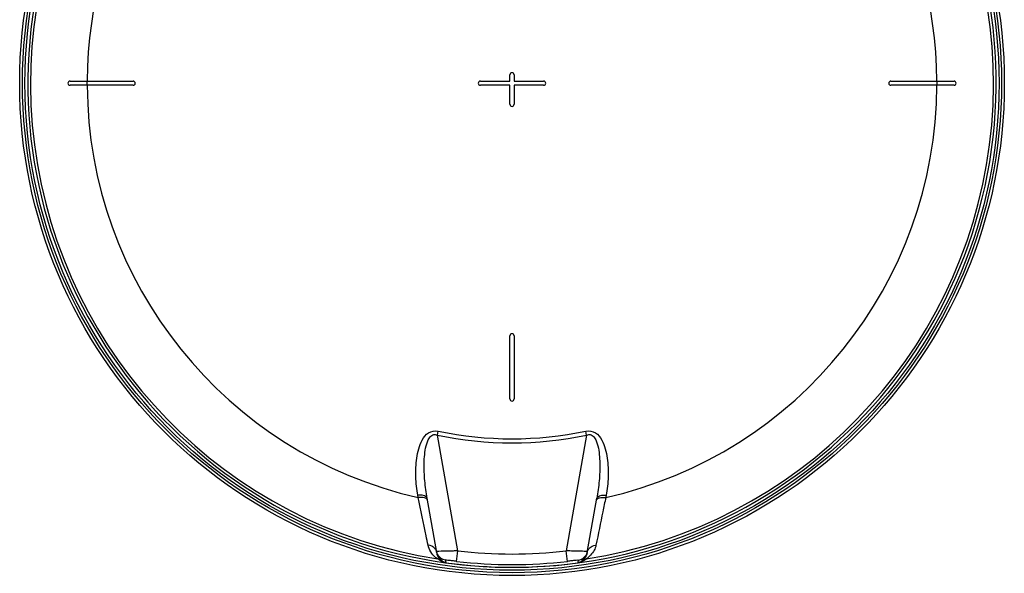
# Model space of a CAD drawing. Header units: millimetres. Extents: x 0 to 297, y 0 to 210.
# Tile 21 of 32: x 235 to 271, y 140 to 159. Entities that reach past the tile are written whole.
import ezdxf

# ---------------------------------------------------------------- set-up
doc = ezdxf.new("R2010")
doc.units = ezdxf.units.MM
doc.header["$LTSCALE"] = 16.335
doc.layers.get('0').update_dxf_attribs({"linetype": 'CONTINUOUS'})
doc.layers.add('08_SURFACES', color=7, linetype='CONTINUOUS')

msp = doc.modelspace()

# ---------------------------------------------------------------- linework, layer by layer
at = {"color": 9, "linetype": 'Continuous'}
for p, q in [((250.373, 144.663), (250.403, 144.804)), ((251.101, 140.535), (250.373, 144.663)), ((255.691, 144.663), (254.963, 140.535)), ((255.691, 144.663), (255.661, 144.804)), ((249.691, 142.436), (249.677, 142.514)), ((256.387, 142.514), (256.373, 142.436)), ((250.343, 140.513), (250.343, 140.513)), ((250.417, 140.517), (250.37, 140.515)), ((250.421, 140.517), (250.417, 140.517)), ((250.505, 140.52), (250.421, 140.517)), ((251.058, 140.162), (251.101, 140.535)), ((255.006, 140.162), (254.963, 140.535)), ((255.647, 140.517), (255.642, 140.517)), ((250.661, 140.207), (250.665, 140.183)), ((250.664, 140.189), (250.665, 140.183)), ((250.665, 140.183), (250.677, 140.117)), ((250.677, 140.117), (250.678, 140.112)), ((250.677, 140.117), (250.678, 140.112)), ((250.678, 140.112), (250.678, 140.112)), ((255.386, 140.112), (255.395, 140.162)), ((255.386, 140.112), (255.386, 140.112)), ((255.388, 140.112), (255.386, 140.112)), ((255.395, 140.162), (255.399, 140.184)), ((255.395, 140.162), (255.399, 140.184)), ((255.399, 140.184), (255.403, 140.207)), ((255.399, 140.184), (255.403, 140.207))]:
    msp.add_line(p, q, dxfattribs=at)
at = {"color": 7, "linetype": 'Continuous'}
for p, q in [((250.349, 140.481), (250.008, 142.412)), ((255.715, 140.481), (256.055, 142.412)), ((255.715, 140.481), (255.714, 140.474)), ((250.659, 140.114), (250.678, 140.112))]:
    msp.add_line(p, q, dxfattribs=at)
for radius in [17.543, 17.355]:
    msp.add_circle((253.032, 157.2), radius, dxfattribs=at)
at = {"color": 9, "linetype": 'Continuous'}
msp.add_circle((253.032, 157.2), 17.443, dxfattribs=at)
at = {"color": 7, "linetype": 'Continuous'}
for centre, radius, start, end in [((253.032, 157.2), 17.25, 262.157, 262.0955), ((250.706, 140.577), 0.369, 190.0129, 195.0542), ((250.716, 140.579), 0.378, 205.9651, 210.0288)]:
    msp.add_arc(centre, radius, start, end, dxfattribs=at)
at = {"color": 9, "linetype": 'Continuous'}
for centre, radius, start, end in [((253.032, 157.2), 17.159, 113.5873, 261.134), ((253.032, 157.2), 17.159, 278.866, 66.4127), ((253.032, 157.2), 12.816, 258.0255, 281.9745), ((253.032, 157.2), 12.672, 258.0255, 281.9745), ((250.77, 140.555), 0.428, 190.0001, 191.3272), ((250.774, 140.556), 0.432, 191.3385, 199.5886), ((250.778, 140.557), 0.436, 199.5781, 201.0093), ((250.713, 140.577), 0.375, 210.0321, 211.5454), ((253.032, 157.2), 16.777, 263.3902, 276.6098), ((255.243, 128.508), 12.015, 88.0973, 88.2962), ((255.444, 134.514), 6.006, 87.8739, 88.0571), ((255.554, 137.449), 3.069, 87.4527, 87.8958), ((255.292, 140.555), 0.43, 346.1816, 349.0319), ((255.357, 140.577), 0.369, 344.9458, 349.9871), ((250.815, 140.483), 0.408, 224.8648, 227.5823), ((253.032, 157.2), 17.25, 262.1569, 277.8431), ((253.032, 157.2), 17.152, 263.3902, 276.6098), ((255.247, 140.484), 0.409, 312.6118, 315.1321)]:
    msp.add_arc(centre, radius, start, end, dxfattribs=at)
for points, knots in [([(249.677, 142.514), (249.639, 142.732), (249.591, 143.176), (249.61, 143.734), (249.698, 144.174), (249.817, 144.49), (250.03, 144.781), (250.287, 144.829), (250.403, 144.804)], [0, 0, 0, 0, 0.246511, 0.49364, 0.617804, 0.742618, 0.869098, 1, 1, 1, 1]), ([(250.008, 142.412), (249.972, 142.617), (249.916, 143.031), (249.893, 143.552), (249.915, 143.969), (249.964, 144.277), (250.044, 144.529), (250.201, 144.69), (250.322, 144.683), (250.373, 144.663)], [0, 0, 0, 0, 0.249282, 0.498611, 0.623302, 0.747885, 0.872002, 0.935077, 1, 1, 1, 1]), ([(255.661, 144.804), (255.776, 144.829), (256.034, 144.781), (256.247, 144.49), (256.366, 144.174), (256.453, 143.734), (256.473, 143.176), (256.425, 142.732), (256.387, 142.514)], [0, 0, 0, 0, 0.130887, 0.257393, 0.38221, 0.506372, 0.753496, 1, 1, 1, 1]), ([(255.691, 144.663), (255.741, 144.683), (255.862, 144.691), (256.019, 144.529), (256.1, 144.277), (256.148, 143.969), (256.17, 143.552), (256.147, 143.031), (256.092, 142.617), (256.055, 142.412)], [0, 0, 0, 0, 0.064659, 0.127992, 0.252164, 0.376736, 0.501419, 0.750733, 1, 1, 1, 1]), ([(250.008, 142.412), (250.005, 142.431), (249.923, 142.534), (249.778, 142.524), (249.677, 142.514)], [0, 0, 0, 0, 0.163069, 1, 1, 1, 1]), ([(256.055, 142.412), (256.059, 142.431), (256.14, 142.534), (256.286, 142.524), (256.387, 142.514)], [0, 0, 0, 0, 0.163069, 1, 1, 1, 1]), ([(249.971, 142.397), (249.954, 142.407), (249.865, 142.442), (249.767, 142.443), (249.691, 142.436)], [0, 0, 0, 0, 0.199818, 1, 1, 1, 1]), ([(250.039, 140.742), (250.017, 140.851), (249.902, 141.416), (249.786, 141.981), (249.691, 142.436)], [0, 0, 0, 0, 0.193487, 1, 1, 1, 1]), ([(250.022, 142.333), (250.02, 142.345), (250.007, 142.372), (249.984, 142.389), (249.971, 142.397)], [0, 0, 0, 0, 0.455358, 1, 1, 1, 1]), ([(256.373, 142.436), (256.338, 142.267), (256.221, 141.702), (256.105, 141.138), (256.025, 140.742)], [0, 0, 0, 0, 0.299318, 1, 1, 1, 1]), ([(256.041, 142.333), (256.044, 142.345), (256.057, 142.372), (256.08, 142.389), (256.093, 142.397)], [0, 0, 0, 0, 0.455358, 1, 1, 1, 1]), ([(256.093, 142.397), (256.109, 142.407), (256.198, 142.442), (256.297, 142.443), (256.373, 142.436)], [0, 0, 0, 0, 0.199818, 1, 1, 1, 1]), ([(250.387, 140.247), (250.362, 140.266), (250.195, 140.381), (250.073, 140.573), (250.039, 140.742)], [0, 0, 0, 0, 0.154994, 1, 1, 1, 1]), ([(256.025, 140.742), (256.012, 140.677), (255.944, 140.479), (255.787, 140.332), (255.676, 140.247)], [0, 0, 0, 0, 0.320046, 1, 1, 1, 1]), ([(250.337, 140.525), (250.332, 140.539), (250.32, 140.568), (250.303, 140.594), (250.294, 140.606)], [0, 0, 0, 0, 0.496967, 1, 1, 1, 1]), ([(250.349, 140.481), (250.347, 140.488), (250.344, 140.503), (250.34, 140.518), (250.337, 140.525)], [0, 0, 0, 0, 0.498746, 1, 1, 1, 1]), ([(250.346, 140.513), (250.345, 140.513), (250.344, 140.513), (250.343, 140.513), (250.343, 140.513)], [0, 0, 0, 0, 0.678194, 1, 1, 1, 1]), ([(250.37, 140.515), (250.365, 140.515), (250.357, 140.514), (250.349, 140.514), (250.346, 140.513)], [0, 0, 0, 0, 0.621085, 1, 1, 1, 1]), ([(250.527, 140.196), (250.518, 140.205), (250.45, 140.258), (250.397, 140.332), (250.371, 140.401)], [0, 0, 0, 0, 0.146897, 1, 1, 1, 1]), ([(251.101, 140.535), (251.044, 140.533), (250.846, 140.528), (250.647, 140.523), (250.505, 140.52)], [0, 0, 0, 0, 0.284404, 1, 1, 1, 1]), ([(255.601, 140.518), (255.56, 140.52), (255.348, 140.525), (255.135, 140.53), (254.963, 140.535)], [0, 0, 0, 0, 0.19083, 1, 1, 1, 1]), ([(255.709, 140.453), (255.701, 140.419), (255.665, 140.319), (255.586, 140.245), (255.537, 140.196)], [0, 0, 0, 0, 0.330993, 1, 1, 1, 1]), ([(255.721, 140.513), (255.721, 140.515), (255.704, 140.512), (255.698, 140.515), (255.69, 140.515)], [0, 0, 0, 0, 0.25064, 1, 1, 1, 1]), ([(255.715, 140.481), (255.716, 140.488), (255.72, 140.503), (255.724, 140.518), (255.727, 140.525)], [0, 0, 0, 0, 0.498746, 1, 1, 1, 1]), ([(255.727, 140.525), (255.732, 140.539), (255.744, 140.568), (255.761, 140.594), (255.77, 140.606)], [0, 0, 0, 0, 0.496967, 1, 1, 1, 1]), ([(250.626, 140.121), (250.591, 140.13), (250.506, 140.161), (250.429, 140.212), (250.387, 140.247)], [0, 0, 0, 0, 0.398093, 1, 1, 1, 1]), ([(250.608, 140.134), (250.595, 140.142), (250.571, 140.156), (250.549, 140.174), (250.54, 140.182)], [0, 0, 0, 0, 0.5614, 1, 1, 1, 1]), ([(250.678, 140.112), (250.662, 140.114), (250.638, 140.122), (250.615, 140.13), (250.608, 140.134)], [0, 0, 0, 0, 0.666078, 1, 1, 1, 1]), ([(250.66, 140.114), (250.653, 140.115), (250.642, 140.117), (250.631, 140.12), (250.626, 140.121)], [0, 0, 0, 0, 0.570417, 1, 1, 1, 1]), ([(251.058, 140.162), (251.008, 140.168), (250.92, 140.176), (250.786, 140.201), (250.729, 140.189), (250.659, 140.217), (250.661, 140.207)], [0, 0, 0, 0, 0.370904, 0.694334, 0.919669, 1, 1, 1, 1]), ([(255.403, 140.207), (255.405, 140.217), (255.336, 140.189), (255.279, 140.201), (255.144, 140.176), (255.055, 140.168), (255.006, 140.162)], [0, 0, 0, 0, 0.078919, 0.302116, 0.627018, 1, 1, 1, 1]), ([(255.524, 140.183), (255.518, 140.178), (255.479, 140.144), (255.431, 140.118), (255.388, 140.112)], [0, 0, 0, 0, 0.155306, 1, 1, 1, 1]), ([(255.676, 140.247), (255.664, 140.236), (255.585, 140.174), (255.488, 140.129), (255.404, 140.114)], [0, 0, 0, 0, 0.156595, 1, 1, 1, 1])]:
    msp.add_open_spline(points, degree=3, knots=knots, dxfattribs=at)
for points in [[(250.294, 140.606), (250.236, 140.683), (250.134, 140.732), (250.039, 140.742)], [(255.77, 140.606), (255.828, 140.683), (255.929, 140.732), (256.025, 140.742)], [(250.661, 140.207), (250.555, 140.221), (250.449, 140.291), (250.393, 140.381)], [(255.403, 140.207), (255.54, 140.226), (255.678, 140.348), (255.714, 140.481)], [(250.527, 140.196), (250.484, 140.222), (250.436, 140.239), (250.387, 140.247)], [(255.537, 140.196), (255.579, 140.222), (255.627, 140.239), (255.676, 140.247)]]:
    msp.add_open_spline(points, degree=3, dxfattribs=at)
at = {"color": 7, "linetype": 'Continuous'}
msp.add_open_spline([(250.375, 140.414), (250.37, 140.424), (250.361, 140.447), (250.353, 140.47), (250.35, 140.481)], degree=3, knots=[0, 0, 0, 0, 0.500627, 1, 1, 1, 1], dxfattribs=at)
at = {"layer": '08_SURFACES', "color": 7, "linetype": 'Continuous'}
for p, q in [((237.282, 157.275), (239.532, 157.275)), ((251.907, 157.275), (252.957, 157.275)), ((252.957, 157.275), (252.957, 157.5)), ((253.107, 157.5), (253.107, 157.275)), ((253.107, 157.275), (254.157, 157.275)), ((266.532, 157.275), (268.782, 157.275)), ((239.532, 157.125), (237.282, 157.125)), ((252.957, 157.125), (251.907, 157.125)), ((252.957, 156.45), (252.957, 157.125)), ((254.157, 157.125), (253.107, 157.125)), ((253.107, 157.125), (253.107, 156.45)), ((268.782, 157.125), (266.532, 157.125)), ((252.957, 145.95), (252.957, 148.2)), ((253.107, 148.2), (253.107, 145.95))]:
    msp.add_line(p, q, dxfattribs=at)
at = {"layer": '08_SURFACES', "color": 9, "linetype": 'Continuous'}
for radius, start, end in [(15.138, 118.2519, 179.7161), (15.138, 0.2839, 61.7481), (15.145, 179.7163, 180.2837), (15.145, 359.7163, 0.2837), (15.138, 180.2839, 257.2499), (15.138, 282.7501, 359.7161)]:
    msp.add_arc((253.032, 157.2), radius, start, end, dxfattribs=at)
at = {"layer": '08_SURFACES', "color": 7, "linetype": 'Continuous'}
for centre, start, end in [((253.032, 157.5), 0, 180), ((237.282, 157.2), 90, 270), ((239.532, 157.2), 270, 90), ((251.907, 157.2), 90, 270), ((254.157, 157.2), 270, 90), ((266.532, 157.2), 90, 270), ((268.782, 157.2), 270, 90), ((253.032, 156.45), 180, 360), ((253.032, 148.2), 0, 180), ((253.032, 145.95), 180, 360)]:
    msp.add_arc(centre, 0.075, start, end, dxfattribs=at)

doc.saveas('drawing.dxf')
